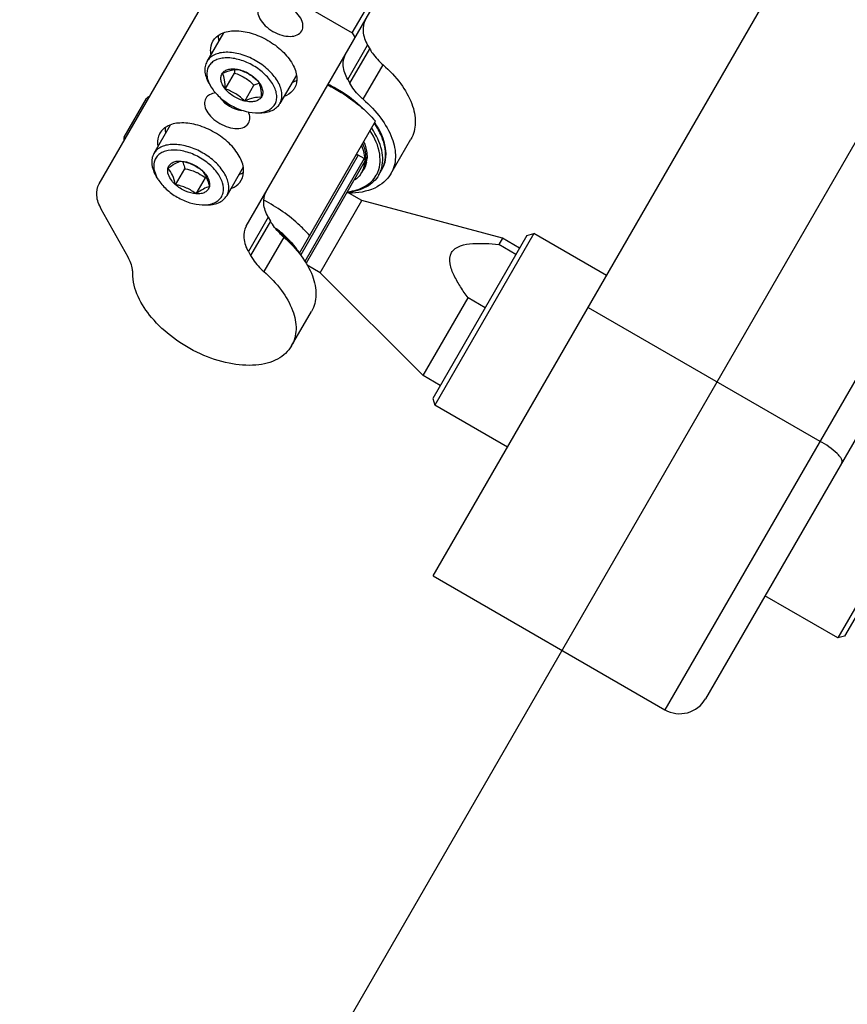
# Model space of a CAD drawing. Header units: millimetres. Extents: x 0 to 7560, y 0 to 5346.
# Tile 4 of 149: x 1299 to 1382, y 400 to 500. Entities that reach past the tile are written whole.
import ezdxf

# ---------------------------------------------------------------- set-up
doc = ezdxf.new("R2010")
doc.units = ezdxf.units.MM
for name, color, linetype in [('A2200401_ABL1314', 7, 'Continuous'), ('A2300501_ABL1332', 7, 'Continuous'), ('DUMMY_BOLT_M3_8_SWPW_PBL1506', 7, 'Continuous'), ('DUMMY_BOLT_M5_10_PBL1340', 7, 'Continuous'), ('DUMMY_BOLT_M5_10_PBL1341', 7, 'Continuous'), ('M2002301_PBL1333', 7, 'Continuous'), ('M2002401_PBL1514', 7, 'Continuous'), ('M2200703_PBL1331', 7, 'Continuous'), ('M2200901_PBL1315', 7, 'Continuous'), ('M2302201_PBL1371', 7, 'Continuous'), ('M2302401_PBL1337', 7, 'Continuous'), ('MISUMI_BD-13_PBL1823', 7, 'Continuous'), ('MISUMI_BD-13_PBL1824', 7, 'Continuous'), ('MISUMI_MS5-8_PBL1901', 7, 'Continuous'), ('NSK_F687ZZ1_PBL1334', 7, 'Continuous'), ('NSK_F687ZZ1_PBL1517', 7, 'Continuous'), ('NSK_F687ZZ1_PBL1822', 7, 'Continuous'), ('아래쪽_5_VBL1311', 7, 'Continuous')]:
    doc.layers.add(name, color=color, linetype=linetype)
doc.styles.add('ROMANS', font='romans.shx', dxfattribs={"oblique": 10, "bigfont": 'whgtxt.shx'})
doc.dimstyles.new('zeus', dxfattribs={"dimtxt": 30, "dimasz": 25, "dimexe": 1, "dimexo": 1, "dimgap": 10, "dimtad": 1, "dimdsep": 46, "dimtxsty": 'ROMANS', "dimcen": 0, "dimclrd": 1, "dimclre": 1, "dimclrt": 2, "dimazin": 2, "dimtfac": 1, "dimtmove": 0, "dimatfit": 3, "dimfxl": 1, "dimarcsym": 0})

# ---------------------------------------------------------------- blocks, each defined once
blk = doc.blocks.new('M2200901_PBL1315', base_point=(1804.367, 652.021))
at = {"layer": 'M2200901_PBL1315', "color": 7}
for p, q in [((1942.333, 863.609), (1674.489, 399.691)), ((1943.469, 859.578), (1678.587, 400.789)), ((1651.106, 413.191), (1844.205, 747.648)), ((1666.755, 440.295), (1690.138, 426.795)), ((1651.106, 413.191), (1674.489, 399.691))]:
    blk.add_line(p, q, dxfattribs=at)
blk.add_arc((1675.989, 402.289), 3, 240, 330, dxfattribs=at)
blk.add_open_spline([(1692.358, 424.641), (1692.42, 424.747), (1692.324, 425.008), (1692.12, 425.28), (1691.463, 425.974), (1690.754, 426.44), (1690.138, 426.795)], degree=3, knots=[0, 0, 0, 0, 0.115222, 0.211053, 0.333085, 1, 1, 1, 1], dxfattribs=at)
blk = doc.blocks.new('M2200703_PBL1331', base_point=(1676.597, 427.341))
at = {"layer": 'M2200703_PBL1331', "color": 7}
for p, q in [((1660.562, 447.568), (1651.062, 431.114)), ((1661.245, 447.752), (1651.245, 430.431)), ((1660.562, 447.569), (1661.245, 447.752)), ((1668.606, 443.502), (1661.245, 447.752)), ((1651.062, 431.114), (1651.245, 430.431)), ((1658.606, 426.181), (1651.245, 430.431)), ((1701.948, 424.252), (1694.587, 428.502)), ((1701.948, 424.252), (1691.948, 406.931)), ((1702.131, 423.568), (1692.632, 407.114)), ((1702.131, 423.569), (1701.948, 424.252)), ((1691.948, 406.931), (1684.587, 411.181)), ((1692.631, 407.114), (1691.948, 406.931))]:
    blk.add_line(p, q, dxfattribs=at)
blk = doc.blocks.new('A2200401_ABL1314', base_point=(1804.345, 656.606))
at = {"layer": 'M2200703_PBL1331'}
blk.add_blockref('M2200703_PBL1331', (1676.597, 427.341), dxfattribs=at)
at = {"layer": 'M2200901_PBL1315'}
blk.add_blockref('M2200901_PBL1315', (1804.367, 652.021), dxfattribs=at)
blk = doc.blocks.new('M2002301_PBL1333', base_point=(1649.1, 442.171))
at = {"layer": 'M2002301_PBL1333', "color": 7}
for p, q in [((1643.898, 451.07), (1642.41, 451.929)), ((1639.698, 443.795), (1643.898, 451.07)), ((1658.08, 447.27), (1643.898, 451.07)), ((1658.08, 447.27), (1657.722, 446.65)), ((1659.812, 446.27), (1658.08, 447.27)), ((1659.454, 445.65), (1657.722, 446.65)), ((1639.698, 443.795), (1638.388, 444.552)), ((1650.08, 433.413), (1639.698, 443.795)), ((1650.08, 433.413), (1654.614, 441.266)), ((1656.346, 440.266), (1654.614, 441.266)), ((1651.812, 432.413), (1650.08, 433.413))]:
    blk.add_line(p, q, dxfattribs=at)
blk.add_open_spline([(1654.614, 441.266), (1654.353, 441.624), (1653.85, 442.347), (1653.202, 443.479), (1652.726, 444.612), (1652.762, 445.924), (1653.88, 446.612), (1655.099, 446.765), (1656.404, 446.77), (1657.281, 446.696), (1657.722, 446.65)], degree=3, knots=[0, 0, 0, 0, 0.132166, 0.261993, 0.386742, 0.500001, 0.61326, 0.738008, 0.867834, 1, 1, 1, 1], dxfattribs=at)
blk = doc.blocks.new('NSK_F687ZZ1_PBL1334', base_point=(1640.967, 450.207))
at = {"layer": 'NSK_F687ZZ1_PBL1334', "color": 7}
for p, q in [((1643.531, 455.67), (1637.724, 445.611)), ((1644.137, 455.32), (1638.135, 444.924)), ((1644.137, 455.32), (1643.531, 455.67)), ((1644.21, 455.046), (1638.262, 444.744))]:
    blk.add_line(p, q, dxfattribs=at)
for centre, start, end in [((1643.431, 455.496), 60, 150), ((1644.037, 455.146), 330, 60)]:
    blk.add_arc(centre, 0.2, start, end, dxfattribs=at)
blk = doc.blocks.new('M2302401_PBL1337', base_point=(1631.17, 456.466))
at = {"layer": 'M2302401_PBL1337', "color": 7}
for p, q in [((1617.378, 452.771), (1632.22, 478.478)), ((1630.796, 475.011), (1632.802, 478.487)), ((1632.802, 478.487), (1632.22, 478.478)), ((1632.802, 478.487), (1644.926, 471.487)), ((1630.213, 475.003), (1630.796, 475.011)), ((1630.796, 475.011), (1642.92, 468.011)), ((1642.92, 468.011), (1644.926, 471.487)), ((1645.21, 470.978), (1644.926, 471.487)), ((1632.221, 448.481), (1645.21, 470.978)), ((1642.92, 468.011), (1643.204, 467.503)), ((1620.302, 445.359), (1617.592, 450.213)), ((1634.442, 449.398), (1632.435, 445.922)), ((1634.442, 449.398), (1634.658, 449.011)), ((1634.658, 449.011), (1632.651, 445.535)), ((1636.003, 447.398), (1633.996, 443.923)), ((1632.435, 445.922), (1632.651, 445.535)), ((1636.802, 436.415), (1638.809, 439.891))]:
    blk.add_line(p, q, dxfattribs=at)
for points, knots in [([(1637.83, 468.195), (1637.93, 468.369), (1638.007, 468.838), (1637.734, 469.54), (1637.186, 470.209), (1636.428, 470.768), (1635.565, 471.145), (1634.713, 471.285), (1633.968, 471.17), (1633.6, 470.869), (1633.5, 470.695)], [0, 0, 0, 0, 0.095059, 0.209831, 0.34778, 0.5, 0.65222, 0.790169, 0.904941, 1, 1, 1, 1]), ([(1633.5, 470.695), (1633.399, 470.521), (1633.322, 470.052), (1633.595, 469.349), (1634.143, 468.681), (1634.901, 468.122), (1635.764, 467.745), (1636.617, 467.605), (1637.362, 467.72), (1637.73, 468.021), (1637.83, 468.195)], [0, 0, 0, 0, 0.095059, 0.209831, 0.34778, 0.5, 0.65222, 0.790169, 0.904941, 1, 1, 1, 1]), ([(1628.867, 467.171), (1629.057, 467.501), (1629.756, 468.073), (1631.171, 468.292), (1632.791, 468.025), (1634.432, 467.309), (1635.872, 466.247), (1636.913, 464.977), (1637.431, 463.642), (1637.285, 462.751), (1637.094, 462.421)], [0, 0, 0, 0, 0.095053, 0.209831, 0.347781, 0.5, 0.652219, 0.790169, 0.904947, 1, 1, 1, 1]), ([(1628.664, 465.843), (1628.644, 465.963), (1628.598, 466.413), (1628.701, 466.884), (1628.867, 467.171)], [0, 0, 0, 0, 0.269172, 1, 1, 1, 1]), ([(1637.094, 462.421), (1637.04, 462.327), (1636.776, 461.956), (1636.369, 461.702), (1636.046, 461.581)], [0, 0, 0, 0, 0.238744, 1, 1, 1, 1]), ([(1628.131, 461.396), (1628.031, 461.223), (1627.954, 460.754), (1628.227, 460.051), (1628.774, 459.383), (1629.532, 458.824), (1630.396, 458.447), (1631.248, 458.306), (1631.993, 458.421), (1632.361, 458.723), (1632.461, 458.896)], [0, 0, 0, 0, 0.095059, 0.209831, 0.34778, 0.5, 0.65222, 0.790169, 0.904941, 1, 1, 1, 1]), ([(1629.135, 461.936), (1628.924, 461.917), (1628.531, 461.828), (1628.221, 461.552), (1628.131, 461.396)], [0, 0, 0, 0, 0.540638, 1, 1, 1, 1]), ([(1632.461, 458.896), (1632.552, 459.053), (1632.636, 459.462), (1632.514, 459.849), (1632.423, 460.041)], [0, 0, 0, 0, 0.45907, 1, 1, 1, 1]), ([(1631.726, 453.122), (1631.916, 453.452), (1632.063, 454.343), (1631.544, 455.678), (1630.503, 456.948), (1629.063, 458.01), (1627.423, 458.726), (1625.803, 458.993), (1624.387, 458.775), (1623.689, 458.202), (1623.498, 457.872)], [0, 0, 0, 0, 0.095053, 0.209831, 0.347781, 0.5, 0.652219, 0.790169, 0.904947, 1, 1, 1, 1]), ([(1623.498, 457.872), (1623.444, 457.778), (1623.255, 457.364), (1623.238, 456.885), (1623.295, 456.545)], [0, 0, 0, 0, 0.238744, 1, 1, 1, 1]), ([(1617.592, 450.213), (1617.356, 450.635), (1617.022, 451.487), (1617.177, 452.424), (1617.378, 452.771)], [0, 0, 0, 0, 0.547021, 1, 1, 1, 1]), ([(1630.677, 452.283), (1630.792, 452.325), (1631.204, 452.511), (1631.56, 452.836), (1631.726, 453.122)], [0, 0, 0, 0, 0.269172, 1, 1, 1, 1]), ([(1634.442, 449.398), (1634.206, 449.821), (1633.872, 450.672), (1634.027, 451.609), (1634.228, 451.956)], [0, 0, 0, 0, 0.547021, 1, 1, 1, 1]), ([(1632.221, 448.481), (1632.021, 448.134), (1631.865, 447.196), (1632.199, 446.345), (1632.435, 445.922)], [0, 0, 0, 0, 0.452979, 1, 1, 1, 1]), ([(1636.003, 447.398), (1635.863, 447.521), (1635.352, 448.001), (1634.909, 448.56), (1634.658, 449.011)], [0, 0, 0, 0, 0.264841, 1, 1, 1, 1]), ([(1636.003, 447.398), (1636.659, 446.826), (1637.798, 445.627), (1638.964, 443.623), (1639.404, 441.632), (1639.094, 440.385), (1638.809, 439.891)], [0, 0, 0, 0, 0.303968, 0.572645, 0.800852, 1, 1, 1, 1]), ([(1620.765, 443.734), (1620.768, 443.864), (1620.73, 444.432), (1620.516, 444.977), (1620.302, 445.359)], [0, 0, 0, 0, 0.228301, 1, 1, 1, 1]), ([(1632.651, 445.535), (1632.732, 445.392), (1633.106, 444.797), (1633.592, 444.276), (1633.996, 443.923)], [0, 0, 0, 0, 0.234412, 1, 1, 1, 1]), ([(1636.802, 436.415), (1636.48, 435.856), (1635.365, 434.864), (1633.056, 434.33), (1630.354, 434.567), (1627.515, 435.528), (1624.84, 437.114), (1622.142, 439.569), (1620.735, 442.122), (1620.765, 443.734)], [0, 0, 0, 0, 0.092209, 0.200707, 0.330117, 0.475212, 0.625642, 0.769603, 1, 1, 1, 1]), ([(1633.996, 443.923), (1634.652, 443.351), (1635.792, 442.152), (1636.957, 440.148), (1637.397, 438.157), (1637.087, 436.909), (1636.802, 436.415)], [0, 0, 0, 0, 0.303968, 0.572645, 0.800852, 1, 1, 1, 1])]:
    blk.add_open_spline(points, degree=3, knots=knots, dxfattribs=at)
for points in [[(1629.462, 467.261), (1629.436, 467.426), (1629.426, 467.593), (1629.436, 467.759)], [(1637.319, 463.208), (1637.181, 463.116), (1637.03, 463.041), (1636.875, 462.982)], [(1624.094, 457.963), (1624.068, 458.127), (1624.058, 458.295), (1624.068, 458.461)], [(1631.951, 453.909), (1631.812, 453.818), (1631.662, 453.743), (1631.507, 453.683)]]:
    blk.add_open_spline(points, degree=3, dxfattribs=at)
blk = doc.blocks.new('DUMMY_BOLT_M5_10_PBL1340', base_point=(1627.296, 454.668))
at = {"layer": 'DUMMY_BOLT_M5_10_PBL1340', "color": 7}
for p, q in [((1624.555, 458.702), (1622.888, 455.815)), ((1625.083, 452.68), (1626.015, 454.294)), ((1631.916, 454.452), (1630.249, 451.565)), ((1623.324, 453.222), (1623.164, 453.48)), ((1627.173, 451.755), (1628.105, 453.369)), ((1627.785, 450.646), (1628.089, 450.636))]:
    blk.add_line(p, q, dxfattribs=at)
for centre, radius, start, end in [((1626.4, 455.131), 3.621, 206.95627, 211.82302), ((1635.164, 443.965), 11.759, 126.37939, 126.89222), ((1627.9, 454.267), 3.623, 268.18017, 272.99414)]:
    blk.add_arc(centre, radius, start, end, dxfattribs=at)
for points, knots in [([(1630.416, 451.988), (1630.494, 452.324), (1630.445, 452.897), (1630.158, 453.607), (1629.681, 454.384), (1628.817, 455.275), (1627.538, 456.11), (1626.139, 456.644), (1624.962, 456.79), (1624.124, 456.677), (1623.601, 456.492), (1623.175, 456.207), (1622.967, 455.951), (1622.888, 455.815)], [0, 0, 0, 0, 0.100109, 0.158323, 0.222125, 0.363311, 0.514254, 0.662023, 0.794637, 0.853062, 0.905968, 0.954305, 1, 1, 1, 1]), ([(1629.893, 451.87), (1629.969, 452.194), (1629.91, 452.751), (1629.611, 453.432), (1629.121, 454.174), (1628.252, 455.007), (1626.99, 455.753), (1625.648, 456.176), (1624.551, 456.211), (1623.817, 455.998), (1623.387, 455.742), (1623.074, 455.387), (1622.957, 455.1), (1622.923, 454.954)], [0, 0, 0, 0, 0.10221, 0.162219, 0.228177, 0.373794, 0.527502, 0.674443, 0.802091, 0.857178, 0.907036, 0.953661, 1, 1, 1, 1]), ([(1622.721, 455.392), (1622.652, 455.095), (1622.687, 454.402), (1622.973, 453.788), (1623.164, 453.48)], [0, 0, 0, 0, 0.456839, 1, 1, 1, 1]), ([(1622.888, 455.815), (1622.831, 455.717), (1622.77, 455.576), (1622.73, 455.429), (1622.721, 455.392)], [0, 0, 0, 0, 0.746742, 1, 1, 1, 1]), ([(1622.923, 454.954), (1622.87, 454.727), (1622.873, 454.208), (1623.051, 453.73), (1623.173, 453.489)], [0, 0, 0, 0, 0.463546, 1, 1, 1, 1]), ([(1625.083, 452.68), (1624.944, 452.805), (1624.523, 453.246), (1624.218, 453.913), (1624.318, 454.337)], [0, 0, 0, 0, 0.300713, 1, 1, 1, 1]), ([(1624.318, 454.337), (1624.345, 454.454), (1624.453, 454.684), (1624.762, 454.932), (1625.176, 455.065), (1625.481, 455.077), (1625.643, 455.068)], [0, 0, 0, 0, 0.219462, 0.447262, 0.70457, 1, 1, 1, 1]), ([(1624.318, 454.337), (1624.553, 454.513), (1624.966, 454.809), (1625.436, 455.016), (1625.643, 455.068)], [0, 0, 0, 0, 0.58031, 1, 1, 1, 1]), ([(1625.083, 452.68), (1625.007, 453.005), (1624.836, 453.6), (1624.5, 454.125), (1624.318, 454.337)], [0, 0, 0, 0, 0.544544, 1, 1, 1, 1]), ([(1625.643, 455.068), (1626.024, 454.994), (1626.772, 454.785), (1627.432, 454.373), (1627.733, 454.144)], [0, 0, 0, 0, 0.506599, 1, 1, 1, 1]), ([(1625.643, 455.068), (1626.016, 455.047), (1626.778, 454.834), (1627.438, 454.41), (1627.733, 454.144)], [0, 0, 0, 0, 0.485023, 1, 1, 1, 1]), ([(1625.792, 455.038), (1625.814, 454.98), (1625.902, 454.736), (1625.97, 454.485), (1626.015, 454.294)], [0, 0, 0, 0, 0.240981, 1, 1, 1, 1]), ([(1623.324, 453.221), (1623.547, 452.86), (1624.136, 452.18), (1625.235, 451.381), (1626.477, 450.828), (1627.361, 450.659), (1627.785, 450.646)], [0, 0, 0, 0, 0.239279, 0.500007, 0.760732, 1, 1, 1, 1]), ([(1627.131, 453.955), (1627.219, 453.916), (1627.561, 453.751), (1627.88, 453.54), (1628.105, 453.369)], [0, 0, 0, 0, 0.253817, 1, 1, 1, 1]), ([(1627.733, 454.144), (1627.916, 453.932), (1628.252, 453.407), (1628.422, 452.812), (1628.498, 452.487)], [0, 0, 0, 0, 0.455459, 1, 1, 1, 1]), ([(1627.733, 454.144), (1627.872, 454.018), (1628.293, 453.578), (1628.598, 452.91), (1628.498, 452.487)], [0, 0, 0, 0, 0.300713, 1, 1, 1, 1]), ([(1627.173, 451.755), (1626.8, 451.776), (1626.038, 451.99), (1625.378, 452.413), (1625.083, 452.68)], [0, 0, 0, 0, 0.485023, 1, 1, 1, 1]), ([(1627.173, 451.755), (1626.872, 451.985), (1626.213, 452.397), (1625.465, 452.605), (1625.083, 452.68)], [0, 0, 0, 0, 0.493401, 1, 1, 1, 1]), ([(1628.498, 452.487), (1628.471, 452.37), (1628.363, 452.14), (1628.054, 451.892), (1627.64, 451.759), (1627.335, 451.746), (1627.173, 451.755)], [0, 0, 0, 0, 0.219462, 0.447262, 0.70457, 1, 1, 1, 1]), ([(1628.498, 452.487), (1628.292, 452.435), (1627.822, 452.228), (1627.409, 451.932), (1627.173, 451.755)], [0, 0, 0, 0, 0.419693, 1, 1, 1, 1]), ([(1628.089, 450.636), (1628.327, 450.629), (1628.78, 450.652), (1629.405, 450.822), (1629.915, 451.122), (1630.16, 451.41), (1630.249, 451.565)], [0, 0, 0, 0, 0.289774, 0.549323, 0.782543, 1, 1, 1, 1]), ([(1628.09, 450.649), (1628.313, 450.661), (1628.735, 450.725), (1629.294, 450.972), (1629.706, 451.362), (1629.853, 451.698), (1629.893, 451.87)], [0, 0, 0, 0, 0.287627, 0.542096, 0.773415, 1, 1, 1, 1]), ([(1630.249, 451.565), (1630.306, 451.663), (1630.367, 451.804), (1630.407, 451.95), (1630.416, 451.988)], [0, 0, 0, 0, 0.746742, 1, 1, 1, 1])]:
    blk.add_open_spline(points, degree=3, knots=knots, dxfattribs=at)
blk.add_open_spline([(1626.015, 454.294), (1626.396, 454.219), (1626.776, 454.113), (1627.131, 453.955)], degree=3, dxfattribs=at)
blk = doc.blocks.new('DUMMY_BOLT_M5_10_PBL1341', base_point=(1632.665, 463.967))
at = {"layer": 'DUMMY_BOLT_M5_10_PBL1341', "color": 7}
for p, q in [((1629.924, 468.001), (1628.256, 465.113)), ((1628.327, 465.225), (1628.256, 465.113)), ((1630.11, 462.338), (1631.042, 463.952)), ((1637.285, 463.751), (1635.618, 460.863)), ((1628.692, 462.52), (1628.532, 462.778)), ((1632.072, 461.123), (1633.003, 462.737)), ((1635.547, 460.752), (1635.618, 460.863)), ((1633.154, 459.944), (1633.458, 459.935))]:
    blk.add_line(p, q, dxfattribs=at)
for centre, radius, start, end in [((1631.534, 464.306), 3.356, 206.50955, 206.95478), ((1631.773, 464.432), 3.626, 207.01062, 211.81536), ((1633.269, 463.565), 3.622, 268.18184, 273.05284)]:
    blk.add_arc(centre, radius, start, end, dxfattribs=at)
for points, knots in [([(1628.256, 465.113), (1628.167, 464.959), (1628.04, 464.602), (1628.035, 464.011), (1628.201, 463.385), (1628.407, 462.981), (1628.532, 462.778)], [0, 0, 0, 0, 0.217483, 0.450694, 0.710236, 1, 1, 1, 1]), ([(1635.618, 460.863), (1635.7, 461.006), (1635.821, 461.33), (1635.846, 461.867), (1635.725, 462.439), (1635.362, 463.256), (1634.578, 464.232), (1633.327, 465.181), (1631.89, 465.837), (1630.644, 466.076), (1629.732, 466.023), (1629.151, 465.873), (1628.669, 465.611), (1628.423, 465.361), (1628.327, 465.225)], [0, 0, 0, 0, 0.046209, 0.095293, 0.149316, 0.209205, 0.345236, 0.495798, 0.647336, 0.785977, 0.847469, 0.903024, 0.953281, 1, 1, 1, 1]), ([(1635.047, 460.685), (1635.133, 460.808), (1635.268, 461.092), (1635.325, 461.577), (1635.243, 462.098), (1634.945, 462.85), (1634.252, 463.758), (1633.12, 464.647), (1631.803, 465.27), (1630.653, 465.504), (1629.808, 465.465), (1629.27, 465.33), (1628.822, 465.092), (1628.594, 464.862), (1628.507, 464.736)], [0, 0, 0, 0, 0.046117, 0.094485, 0.147503, 0.2064, 0.341132, 0.491692, 0.644241, 0.784272, 0.846394, 0.902446, 0.953048, 1, 1, 1, 1]), ([(1628.507, 464.736), (1628.42, 464.613), (1628.285, 464.329), (1628.228, 463.844), (1628.31, 463.322), (1628.446, 462.98), (1628.531, 462.808)], [0, 0, 0, 0, 0.223419, 0.457756, 0.714632, 1, 1, 1, 1]), ([(1629.815, 463.926), (1629.886, 464.027), (1630.088, 464.207), (1630.49, 464.353), (1630.97, 464.387), (1631.307, 464.338), (1631.481, 464.298)], [0, 0, 0, 0, 0.205676, 0.436493, 0.701733, 1, 1, 1, 1]), ([(1629.815, 463.926), (1630.108, 464.052), (1630.647, 464.26), (1631.227, 464.314), (1631.481, 464.298)], [0, 0, 0, 0, 0.555952, 1, 1, 1, 1]), ([(1631.031, 464.288), (1631.032, 464.26), (1631.038, 464.148), (1631.041, 464.036), (1631.042, 463.952)], [0, 0, 0, 0, 0.245545, 1, 1, 1, 1]), ([(1631.481, 464.298), (1631.847, 464.174), (1632.566, 463.86), (1633.167, 463.356), (1633.443, 463.083)], [0, 0, 0, 0, 0.498104, 1, 1, 1, 1]), ([(1631.481, 464.298), (1631.864, 464.209), (1632.592, 463.895), (1633.201, 463.383), (1633.443, 463.083)], [0, 0, 0, 0, 0.504374, 1, 1, 1, 1]), ([(1630.11, 462.338), (1630.003, 462.472), (1629.822, 462.742), (1629.664, 463.173), (1629.648, 463.584), (1629.746, 463.827), (1629.815, 463.926)], [0, 0, 0, 0, 0.298706, 0.561207, 0.790075, 1, 1, 1, 1]), ([(1630.11, 462.338), (1630.106, 462.645), (1630.081, 463.189), (1629.92, 463.716), (1629.815, 463.926)], [0, 0, 0, 0, 0.566581, 1, 1, 1, 1]), ([(1631.042, 463.952), (1631.133, 463.921), (1631.496, 463.79), (1631.847, 463.621), (1632.094, 463.468)], [0, 0, 0, 0, 0.248091, 1, 1, 1, 1]), ([(1628.692, 462.52), (1628.916, 462.159), (1629.504, 461.479), (1630.604, 460.679), (1631.846, 460.127), (1632.73, 459.957), (1633.154, 459.944)], [0, 0, 0, 0, 0.239271, 0.499999, 0.760727, 1, 1, 1, 1]), ([(1632.072, 461.123), (1631.689, 461.212), (1630.961, 461.526), (1630.352, 462.037), (1630.11, 462.338)], [0, 0, 0, 0, 0.504374, 1, 1, 1, 1]), ([(1632.072, 461.123), (1631.795, 461.397), (1631.194, 461.901), (1630.476, 462.215), (1630.11, 462.338)], [0, 0, 0, 0, 0.501896, 1, 1, 1, 1]), ([(1633.003, 462.737), (1633.046, 462.755), (1633.213, 462.826), (1633.383, 462.891), (1633.511, 462.934)], [0, 0, 0, 0, 0.256435, 1, 1, 1, 1]), ([(1633.443, 463.083), (1633.548, 462.873), (1633.709, 462.346), (1633.734, 461.802), (1633.738, 461.495)], [0, 0, 0, 0, 0.433423, 1, 1, 1, 1]), ([(1633.443, 463.083), (1633.551, 462.949), (1633.731, 462.679), (1633.889, 462.248), (1633.905, 461.837), (1633.807, 461.594), (1633.738, 461.495)], [0, 0, 0, 0, 0.298706, 0.561207, 0.790075, 1, 1, 1, 1]), ([(1633.738, 461.495), (1633.484, 461.512), (1632.903, 461.457), (1632.364, 461.249), (1632.072, 461.123)], [0, 0, 0, 0, 0.444051, 1, 1, 1, 1]), ([(1633.738, 461.495), (1633.667, 461.394), (1633.465, 461.213), (1633.063, 461.067), (1632.583, 461.034), (1632.246, 461.082), (1632.072, 461.123)], [0, 0, 0, 0, 0.205676, 0.436493, 0.701733, 1, 1, 1, 1]), ([(1633.458, 459.935), (1633.681, 459.928), (1634.109, 459.948), (1634.704, 460.096), (1635.198, 460.359), (1635.45, 460.614), (1635.547, 460.752)], [0, 0, 0, 0, 0.287988, 0.547827, 0.782384, 1, 1, 1, 1]), ([(1633.462, 459.948), (1633.785, 459.965), (1634.259, 460.058), (1634.777, 460.371), (1634.97, 460.575), (1635.047, 460.685)], [0, 0, 0, 0, 0.539759, 0.776906, 1, 1, 1, 1])]:
    blk.add_open_spline(points, degree=3, knots=knots, dxfattribs=at)
blk.add_open_spline([(1632.094, 463.468), (1632.425, 463.263), (1632.727, 463.01), (1633.003, 462.737)], degree=3, dxfattribs=at)
blk = doc.blocks.new('M2302201_PBL1371', base_point=(1645.649, 460.578))
at = {"layer": 'M2302201_PBL1371', "color": 7}
for p, q in [((1642.468, 463.299), (1644.474, 466.775)), ((1642.684, 462.912), (1644.691, 466.388)), ((1644.474, 466.775), (1644.691, 466.388)), ((1644.029, 461.3), (1646.036, 464.775)), ((1642.468, 463.299), (1642.684, 462.912)), ((1646.835, 453.792), (1648.841, 457.268))]:
    blk.add_line(p, q, dxfattribs=at)
for points, knots in [([(1644.261, 469.333), (1644.06, 468.986), (1643.905, 468.049), (1644.238, 467.198), (1644.474, 466.775)], [0, 0, 0, 0, 0.452979, 1, 1, 1, 1]), ([(1644.691, 466.388), (1644.771, 466.244), (1645.145, 465.649), (1645.631, 465.129), (1646.036, 464.775)], [0, 0, 0, 0, 0.234412, 1, 1, 1, 1]), ([(1642.468, 463.299), (1642.232, 463.722), (1641.898, 464.573), (1642.054, 465.511), (1642.254, 465.858)], [0, 0, 0, 0, 0.547021, 1, 1, 1, 1]), ([(1646.036, 464.775), (1646.691, 464.203), (1647.831, 463.004), (1648.996, 461), (1649.436, 459.009), (1649.127, 457.762), (1648.841, 457.268)], [0, 0, 0, 0, 0.303968, 0.572645, 0.800852, 1, 1, 1, 1]), ([(1644.029, 461.3), (1643.889, 461.422), (1643.378, 461.903), (1642.936, 462.462), (1642.684, 462.912)], [0, 0, 0, 0, 0.264841, 1, 1, 1, 1]), ([(1644.029, 461.3), (1644.685, 460.728), (1645.824, 459.529), (1646.99, 457.525), (1647.43, 455.534), (1647.12, 454.286), (1646.835, 453.792)], [0, 0, 0, 0, 0.303968, 0.572645, 0.800852, 1, 1, 1, 1]), ([(1646.835, 453.792), (1646.47, 453.16), (1645.124, 452.064), (1643.472, 451.828), (1642.588, 451.822)], [0, 0, 0, 0, 0.45227, 1, 1, 1, 1])]:
    blk.add_open_spline(points, degree=3, knots=knots, dxfattribs=at)
blk = doc.blocks.new('DUMMY_BOLT_M3_8_SWPW_PBL1506', base_point=(1621.161, 459.347))
at = {"layer": 'DUMMY_BOLT_M3_8_SWPW_PBL1506', "color": 7}
blk.add_line((1619.916, 457.468), (1622.166, 461.365), dxfattribs=at)
for centre, start, end in [((1622.599, 461.115), 106.3923, 150), ((1620.349, 457.218), 150, 193.6077)]:
    blk.add_arc(centre, 0.5, start, end, dxfattribs=at)
blk = doc.blocks.new('M2002401_PBL1514', base_point=(1639.641, 454.265))
at = {"layer": 'M2002401_PBL1514', "color": 7}
blk.add_line((1637.589, 445.778), (1645.272, 459.084), dxfattribs=at)
for points, knots in [([(1640.46, 462.751), (1640.924, 462.519), (1642.689, 461.53), (1644.285, 460.22), (1645.272, 459.084)], [0, 0, 0, 0, 0.256615, 1, 1, 1, 1]), ([(1638.61, 447.546), (1638.303, 447.899), (1636.947, 449.297), (1635.321, 450.425), (1634.009, 451.105)], [0, 0, 0, 0, 0.240695, 1, 1, 1, 1])]:
    blk.add_open_spline(points, degree=3, knots=knots, dxfattribs=at)
blk = doc.blocks.new('NSK_F687ZZ1_PBL1517', base_point=(1643.382, 457.36))
at = {"layer": 'NSK_F687ZZ1_PBL1517', "color": 7}
blk.add_line((1645.608, 453.667), (1645.889, 454.153), dxfattribs=at)
for centre, radius, start, end in [((1634.666, 450.718), 13.358, 59.99241, 64.29562), ((1634.678, 450.731), 13.341, 55.34281, 60.00967), ((1635.919, 452.296), 11.42, 45.1208, 46.89782), ((1643.113, 455.104), 2.879, 330.0596, 340.79386), ((1642.974, 455.002), 2.749, 330.00141, 332.2383), ((1641.705, 458.055), 6.132, 276.87003, 277.43835), ((1641.765, 458.373), 6.512, 275.99726, 276.16127)]:
    blk.add_arc(centre, radius, start, end, dxfattribs=at)
for points, knots in [([(1640.5, 462.824), (1640.796, 462.682), (1641.948, 462.074), (1643.012, 461.298), (1643.722, 460.634)], [0, 0, 0, 0, 0.252729, 1, 1, 1, 1]), ([(1645.832, 454.157), (1646.051, 454.785), (1646.035, 456.354), (1645.345, 457.7), (1644.886, 458.372)], [0, 0, 0, 0, 0.449767, 1, 1, 1, 1]), ([(1645.889, 454.153), (1646.068, 454.463), (1646.315, 455.187), (1646.289, 456.385), (1645.9, 457.648), (1645.442, 458.456), (1645.167, 458.859)], [0, 0, 0, 0, 0.214664, 0.446913, 0.707554, 1, 1, 1, 1]), ([(1645.202, 458.918), (1645.714, 458.158), (1646.302, 456.918), (1646.329, 455.214), (1646.073, 454.473), (1645.889, 454.153)], [0, 0, 0, 0, 0.545575, 0.78024, 1, 1, 1, 1]), ([(1645.406, 453.722), (1645.725, 454.328), (1645.881, 455.977), (1645.19, 457.4), (1644.723, 458.108)], [0, 0, 0, 0, 0.447079, 1, 1, 1, 1]), ([(1645.608, 453.667), (1645.32, 453.168), (1644.355, 452.283), (1643.12, 451.97), (1642.463, 451.899)], [0, 0, 0, 0, 0.46586, 1, 1, 1, 1]), ([(1642.499, 451.975), (1643.101, 452.054), (1644.221, 452.362), (1645.093, 453.175), (1645.354, 453.628)], [0, 0, 0, 0, 0.536891, 1, 1, 1, 1])]:
    blk.add_open_spline(points, degree=3, knots=knots, dxfattribs=at)
blk = doc.blocks.new('NSK_F687ZZ1_PBL1822', base_point=(1636.582, 446.765))
at = {"layer": 'NSK_F687ZZ1_PBL1822', "color": 7}
for centre, radius, start, end in [((1627.773, 438.547), 12.25, 47.05851, 52.54487), ((1627.783, 438.496), 12.205, 47.23476, 50.68609), ((1630.95, 441.273), 8.048, 29.6974, 34.07311)]:
    blk.add_arc(centre, radius, start, end, dxfattribs=at)
for points, knots in [([(1636.07, 447.456), (1636.166, 447.367), (1636.536, 447.013), (1636.882, 446.634), (1637.122, 446.338)], [0, 0, 0, 0, 0.255664, 1, 1, 1, 1]), ([(1637.616, 445.782), (1637.514, 445.934), (1637.065, 446.554), (1636.543, 447.118), (1636.118, 447.514)], [0, 0, 0, 0, 0.240398, 1, 1, 1, 1])]:
    blk.add_open_spline(points, degree=3, knots=knots, dxfattribs=at)
blk = doc.blocks.new('MISUMI_BD-13_PBL1823', base_point=(1643.751, 454.992))
at = {"layer": 'MISUMI_BD-13_PBL1823', "color": 7}
for centre, radius, start, end in [((1641.153, 455.169), 3.047, 1.72917, 2.9096), ((1641.534, 455.334), 2.787, 353.41012, 358.74244), ((1641.379, 455.338), 2.942, 358.72116, 1.36235), ((1641.888, 455.068), 2.3, 334.58677, 339.27935), ((1642.047, 455.212), 2.257, 330.82801, 334.71995), ((1641.479, 455.162), 2.721, 353.34187, 355.7665), ((1641.405, 455.168), 2.796, 355.76372, 357.47476), ((1641.658, 455.321), 2.662, 351.6032, 353.38051), ((1641.923, 455.055), 2.263, 323.48294, 328.54935), ((1641.951, 455.037), 2.229, 328.56064, 329.99939), ((1642.035, 455.221), 2.271, 323.48302, 328.5222), ((1641.938, 455.045), 2.245, 330.00837, 334.58093), ((1642.064, 455.203), 2.237, 328.53334, 329.99937), ((1642.066, 455.202), 2.235, 330.00019, 330.82198)]:
    blk.add_arc(centre, radius, start, end, dxfattribs=at)
for points, knots in [([(1644.196, 455.324), (1644.191, 455.429), (1644.145, 455.874), (1644.015, 456.309), (1643.883, 456.624)], [0, 0, 0, 0, 0.236098, 1, 1, 1, 1]), ([(1644.32, 455.408), (1644.317, 455.522), (1644.278, 456.006), (1644.137, 456.479), (1643.992, 456.82)], [0, 0, 0, 0, 0.235046, 1, 1, 1, 1])]:
    blk.add_open_spline(points, degree=3, knots=knots, dxfattribs=at)
for points in [[(1644.039, 454.254), (1644.111, 454.444), (1644.158, 454.645), (1644.182, 454.847)], [(1644.087, 454.249), (1644.189, 454.464), (1644.257, 454.697), (1644.292, 454.932)], [(1643.742, 453.709), (1643.587, 453.499), (1643.394, 453.315), (1643.181, 453.165)]]:
    blk.add_open_spline(points, degree=3, dxfattribs=at)
blk = doc.blocks.new('MISUMI_BD-13_PBL1824', base_point=(1644.216, 455.554))
at = {"layer": 'MISUMI_BD-13_PBL1824', "color": 7}
for centre, radius, start, end in [((1641.775, 455.492), 2.645, 349.09721, 354.65342), ((1642.152, 455.383), 2.251, 325.71474, 329.99276), ((1641.883, 455.473), 2.535, 347.22574, 349.06808)]:
    blk.add_arc(centre, radius, start, end, dxfattribs=at)
blk.add_open_spline([(1644.092, 456.993), (1644.155, 456.845), (1644.36, 456.287), (1644.449, 455.678), (1644.408, 455.246)], degree=3, knots=[0, 0, 0, 0, 0.271074, 1, 1, 1, 1], dxfattribs=at)
blk.add_open_spline([(1644.355, 454.912), (1644.304, 454.684), (1644.218, 454.46), (1644.101, 454.257)], degree=3, dxfattribs=at)
blk = doc.blocks.new('MISUMI_MS5-8_PBL1901', base_point=(1630.663, 460.787))
at = {"layer": 'MISUMI_MS5-8_PBL1901', "color": 7}
blk.add_open_spline([(1629.612, 461.395), (1630.11, 460.757), (1630.913, 460.293), (1631.714, 460.179)], degree=3, dxfattribs=at)
blk = doc.blocks.new('A2300501_ABL1332', base_point=(1787.598, 708.621))
at = {"layer": 'DUMMY_BOLT_M3_8_SWPW_PBL1506'}
blk.add_blockref('DUMMY_BOLT_M3_8_SWPW_PBL1506', (1621.161, 459.347), dxfattribs=at)
at = {"layer": 'DUMMY_BOLT_M5_10_PBL1340'}
blk.add_blockref('DUMMY_BOLT_M5_10_PBL1340', (1627.296, 454.668), dxfattribs=at)
at = {"layer": 'DUMMY_BOLT_M5_10_PBL1341'}
blk.add_blockref('DUMMY_BOLT_M5_10_PBL1341', (1632.665, 463.967), dxfattribs=at)
at = {"layer": 'M2002301_PBL1333'}
blk.add_blockref('M2002301_PBL1333', (1649.1, 442.171), dxfattribs=at)
at = {"layer": 'M2002401_PBL1514'}
blk.add_blockref('M2002401_PBL1514', (1639.641, 454.265), dxfattribs=at)
at = {"layer": 'M2302201_PBL1371'}
blk.add_blockref('M2302201_PBL1371', (1645.649, 460.578), dxfattribs=at)
at = {"layer": 'M2302401_PBL1337'}
blk.add_blockref('M2302401_PBL1337', (1631.17, 456.466), dxfattribs=at)
at = {"layer": 'MISUMI_BD-13_PBL1823'}
blk.add_blockref('MISUMI_BD-13_PBL1823', (1643.751, 454.992), dxfattribs=at)
at = {"layer": 'MISUMI_BD-13_PBL1824'}
blk.add_blockref('MISUMI_BD-13_PBL1824', (1644.216, 455.554), dxfattribs=at)
at = {"layer": 'MISUMI_MS5-8_PBL1901'}
blk.add_blockref('MISUMI_MS5-8_PBL1901', (1630.663, 460.787), dxfattribs=at)
at = {"layer": 'NSK_F687ZZ1_PBL1334'}
blk.add_blockref('NSK_F687ZZ1_PBL1334', (1640.967, 450.207), dxfattribs=at)
at = {"layer": 'NSK_F687ZZ1_PBL1517'}
blk.add_blockref('NSK_F687ZZ1_PBL1517', (1643.382, 457.36), dxfattribs=at)
at = {"layer": 'NSK_F687ZZ1_PBL1822'}
blk.add_blockref('NSK_F687ZZ1_PBL1822', (1636.582, 446.765), dxfattribs=at)
blk = doc.blocks.new('아래쪽_5_VBL1311', base_point=(2149.541, 993.349))
at = {"layer": 'A2200401_ABL1314'}
blk.add_blockref('A2200401_ABL1314', (1804.345, 656.606), dxfattribs=at)
at = {"layer": 'A2300501_ABL1332'}
blk.add_blockref('A2300501_ABL1332', (1787.598, 708.621), dxfattribs=at)
blk = doc.blocks.new('*D2355')
at = {"color": 1, "lineweight": -2, "ltscale": 0.3, "transparency": 16777216}
for p, q in [((1326.01, 901.7), (1105.525, 519.81)), ((1334.67, 896.7), (1114.186, 514.81)), ((1084.375, 533.176), (609.234, 807.498)), ((1114.686, 515.676), (1106.025, 520.676)), ((1136.336, 503.176), (1157.987, 490.676))]:
    blk.add_line(p, q, dxfattribs=at)
at = {"color": 1, "ltscale": 0.3, "transparency": 16777216}
for points in [[(1086.458, 536.784), (1082.292, 529.567), (1106.025, 520.676)], [(1138.42, 506.784), (1134.253, 499.567), (1114.686, 515.676)]]:
    blk.add_solid(points, dxfattribs=at)
at = {"layer": 'Defpoints', "color": 0, "ltscale": 0.3, "transparency": 16777216}
for p in [(1326.51, 902.566), (1335.17, 897.566), (1106.025, 520.676)]:
    blk.add_point(p, dxfattribs=at)
at = {"color": 2, "ltscale": 0.3, "transparency": 16777216, "insert": (848.479, 698.238), "char_height": 30, "attachment_point": 5, "rotation": 330, "style": 'ROMANS'}
blk.add_mtext('공간확보 영역=최소10mm', dxfattribs=at)
blk = doc.blocks.new('*D2352')
at = {"color": 1, "lineweight": -2, "ltscale": 0.3, "transparency": 16777216}
for p, q in [((1323.101, 896.662), (1051.959, 427.029)), ((1477.187, 650.547), (1274.094, 298.779)), ((1074.109, 415.395), (1252.944, 312.145))]:
    blk.add_line(p, q, dxfattribs=at)
at = {"color": 1, "ltscale": 0.3, "transparency": 16777216}
for points in [[(1076.193, 419.004), (1072.026, 411.787), (1052.459, 427.895)], [(1255.027, 315.754), (1250.86, 308.537), (1274.594, 299.645)]]:
    blk.add_solid(points, dxfattribs=at)
at = {"layer": 'Defpoints', "color": 0, "ltscale": 0.3, "transparency": 16777216}
for p in [(1323.601, 897.528), (1477.687, 651.413), (1274.594, 299.645)]:
    blk.add_point(p, dxfattribs=at)
at = {"color": 2, "ltscale": 0.3, "transparency": 16777216, "insert": (1176.027, 385.421), "char_height": 30, "attachment_point": 5, "rotation": 330, "style": 'ROMANS'}
blk.add_mtext('256.5', dxfattribs=at)

msp = doc.modelspace()

# ---------------------------------------------------------------- block references
at = {"layer": '아래쪽_5_VBL1311'}
msp.add_blockref('아래쪽_5_VBL1311', (1838.846, 1023.804), dxfattribs=at)

# ---------------------------------------------------------------- dimensions: what is measured, and where the dimension line sits
at = {"ltscale": 0.3}
dim = msp.add_aligned_dim(p1=(1335.17, 897.566), p2=(1326.51, 902.566), distance=440.969, text='공간확보 영역=최소<>mm', dimstyle='zeus', dxfattribs=at)
dim.commit()
dim.dimension.update_dxf_attribs({"geometry": '*D2355', "text_midpoint": (848.479, 698.238)})
dim = msp.add_linear_dim(base=(1274.594, 299.645), p1=(1323.601, 897.528), p2=(1477.687, 651.413), angle=330, dimstyle='zeus', dxfattribs=at)
dim.commit()
dim.dimension.update_dxf_attribs({"geometry": '*D2352', "text_midpoint": (1176.027, 385.421)})

doc.saveas('drawing.dxf')
